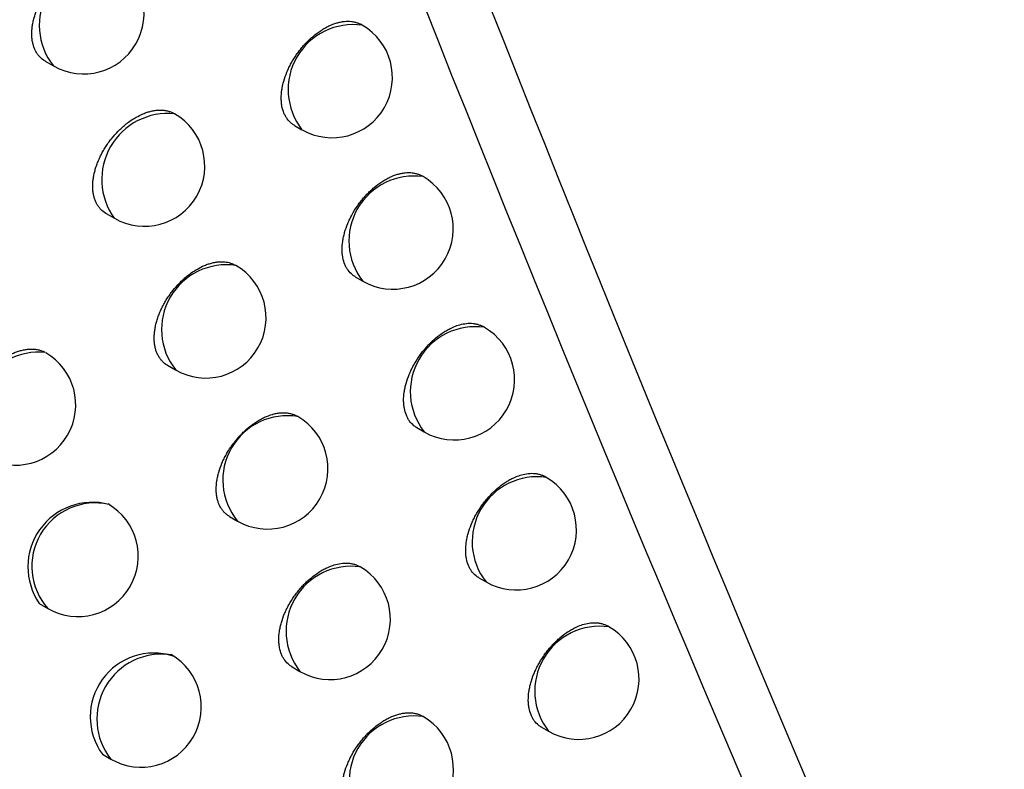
# Model space of a CAD drawing. Header units: millimetres. Extents: x -3.03 to 0.78, y -0.23 to 0.59.
# Tile 151 of 165: x 0.63094 to 0.6391, y 0.26778 to 0.27399. Entities that reach past the tile are written whole.
import ezdxf

# ---------------------------------------------------------------- set-up
doc = ezdxf.new("R2010")
doc.units = ezdxf.units.MM

msp = doc.modelspace()

# ---------------------------------------------------------------- linework, layer by layer
at = {"color": 7, "linetype": 'Continuous', "lineweight": 25}
for p, q in [((0.63378, 0.273949), (0.633771, 0.273954)), ((0.63115, 0.273652), (0.63122, 0.273612)), ((0.633217, 0.273119), (0.63328, 0.273083)), ((0.634284, 0.272694), (0.634274, 0.2727)), ((0.631655, 0.272388), (0.631724, 0.272349)), ((0.632732, 0.271957), (0.632727, 0.27196)), ((0.633722, 0.271864), (0.633784, 0.271828)), ((0.634793, 0.271444), (0.634782, 0.271451)), ((0.632165, 0.27113), (0.632232, 0.271091)), ((0.633245, 0.270705), (0.633239, 0.270708)), ((0.634232, 0.270614), (0.634293, 0.270578)), ((0.635306, 0.2702), (0.635294, 0.270207)), ((0.632679, 0.269877), (0.632745, 0.269839)), ((0.633763, 0.269458), (0.633756, 0.269462)), ((0.634746, 0.269369), (0.634806, 0.269334)), ((0.631101, 0.269155), (0.631172, 0.269114)), ((0.635825, 0.268962), (0.635812, 0.268969)), ((0.633198, 0.26863), (0.633263, 0.268592)), ((0.634286, 0.268217), (0.634278, 0.268222)), ((0.635265, 0.26813), (0.635325, 0.268096)), ((0.631625, 0.267905), (0.631695, 0.267865))]:
    msp.add_line(p, q, dxfattribs=at)
at = {"color": 9, "linetype": 'Continuous', "lineweight": 25}
for centre, radius, start, end in [((0.631638, 0.273947), 0.0005365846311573, 81.282453, 218.722923), ((0.633704, 0.273415), 0.0005389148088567, 81.909727, 218.09565), ((0.632167, 0.27267), 0.0005476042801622, 84.069844, 215.935533), ((0.634208, 0.27216), 0.0005389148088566, 81.909727, 218.09565), ((0.632652, 0.271426), 0.0005369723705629, 81.388427, 218.616949), ((0.634717, 0.270911), 0.0005389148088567, 81.909727, 218.09565), ((0.6311, 0.27069), 0.0005493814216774, 84.739552, 215.769747), ((0.633157, 0.270178), 0.0005338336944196, 80.511015, 219.494361), ((0.63523, 0.269667), 0.0005389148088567, 81.909727, 218.09565), ((0.631565, 0.269463), 0.000525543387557, 77.534108, 221.610397), ((0.633687, 0.268925), 0.0005389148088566, 81.909727, 218.09565), ((0.635749, 0.268428), 0.0005389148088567, 81.909727, 218.09565), ((0.632117, 0.268198), 0.00053801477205, 81.670133, 218.335244), ((0.63421, 0.267684), 0.0005389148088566, 81.909727, 218.09565)]:
    msp.add_arc(centre, radius, start, end, dxfattribs=at)
at = {"color": 7, "linetype": 'Continuous', "lineweight": 25}
for centre, radius, start, end in [((0.63147, 0.274045), 0.0005, 240.002688, 60.002688), ((0.63353, 0.273516), 0.0005, 240.002688, 60.002688), ((0.631974, 0.272782), 0.0005000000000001, 240.002688, 60.002688), ((0.634034, 0.272261), 0.0005, 240.002688, 60.002688), ((0.632482, 0.271524), 0.0005, 240.002688, 60.002688), ((0.634543, 0.271011), 0.0005, 240.002688, 60.002688), ((0.630904, 0.270802), 0.0005, 240.002688, 59.875336), ((0.632995, 0.270272), 0.0005, 240.002688, 60.002688), ((0.635056, 0.269767), 0.0005000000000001, 240.002688, 60.002688), ((0.631542, 0.269459), 0.0005350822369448, 75.137082, 214.548916), ((0.631422, 0.269547), 0.0005, 240.002688, 60.002688), ((0.633513, 0.269025), 0.0005, 240.002688, 60.002688), ((0.635575, 0.268529), 0.0005, 240.002688, 60.002688), ((0.632052, 0.268216), 0.0005279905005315, 72.239609, 216.055423), ((0.631945, 0.268298), 0.0005, 240.002688, 60.002688), ((0.634036, 0.267784), 0.0005, 240.002688, 60.002688)]:
    msp.add_arc(centre, radius, start, end, dxfattribs=at)
for points in [[(0.6315518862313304, 0.2812978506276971), (0.633826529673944, 0.2750856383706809), (0.6362692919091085, 0.2690611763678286), (0.6388869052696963, 0.263221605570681)], [(0.6402108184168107, 0.2614477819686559), (0.6375411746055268, 0.2673125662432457), (0.635047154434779, 0.27337266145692), (0.6327250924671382, 0.2796253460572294)]]:
    msp.add_open_spline(points, degree=3, dxfattribs=at)
for points, knots in [([(0.6311504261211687, 0.2736519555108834), (0.6311496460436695, 0.2736522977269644), (0.6311325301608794, 0.2736598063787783), (0.6311123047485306, 0.2736788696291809), (0.6310887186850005, 0.2737059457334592), (0.6310737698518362, 0.2737292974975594), (0.6310614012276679, 0.2737547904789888), (0.6310517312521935, 0.2737822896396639), (0.6310446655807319, 0.273812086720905), (0.6310404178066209, 0.2738435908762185), (0.6310389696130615, 0.2738764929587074), (0.6310402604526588, 0.2739104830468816), (0.6310443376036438, 0.2739459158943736), (0.6310511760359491, 0.2739821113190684), (0.6310606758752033, 0.2740187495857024), (0.6310727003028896, 0.2740555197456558), (0.6310873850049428, 0.2740927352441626), (0.6311101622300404, 0.2741419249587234), (0.631137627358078, 0.2741903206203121), (0.6311690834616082, 0.2742367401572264), (0.6312030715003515, 0.2742815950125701), (0.6312405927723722, 0.274323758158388), (0.6312806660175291, 0.2743621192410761), (0.6313119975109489, 0.2743889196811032), (0.631344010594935, 0.2744132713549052), (0.6313766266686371, 0.2744351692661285), (0.63141003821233, 0.2744546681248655), (0.6314435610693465, 0.274471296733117), (0.6314767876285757, 0.2744849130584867), (0.6315096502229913, 0.2744955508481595), (0.6315423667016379, 0.2745032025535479), (0.6315846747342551, 0.2745090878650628), (0.6316249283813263, 0.2745085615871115), (0.6316622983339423, 0.2745018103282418), (0.6316861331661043, 0.2744940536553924), (0.6317043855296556, 0.2744866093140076), (0.631712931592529, 0.2744809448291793), (0.6317162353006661, 0.2744787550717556)], [0, 0, 0, 0, 0.0025357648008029, 0.0556378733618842, 0.0825965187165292, 0.1099539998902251, 0.1362608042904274, 0.1627528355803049, 0.1895321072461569, 0.2167050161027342, 0.2429124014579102, 0.2693030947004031, 0.2959773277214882, 0.3230395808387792, 0.349269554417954, 0.3756817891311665, 0.4023754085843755, 0.4294537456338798, 0.4823162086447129, 0.5091432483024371, 0.5363554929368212, 0.589387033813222, 0.6165894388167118, 0.643989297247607, 0.6705788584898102, 0.6973523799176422, 0.7247060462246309, 0.7522602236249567, 0.7788927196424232, 0.8057106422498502, 0.833114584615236, 0.8607215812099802, 0.9141814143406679, 0.9413206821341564, 0.9688605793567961, 0.9879622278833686, 1, 1, 1, 1]), ([(0.6332173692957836, 0.2731191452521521), (0.633216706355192, 0.2731194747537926), (0.633208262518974, 0.2731236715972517), (0.633186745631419, 0.2731397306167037), (0.6331618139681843, 0.2731647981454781), (0.6331421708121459, 0.2731955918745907), (0.6331258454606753, 0.2732294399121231), (0.6331146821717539, 0.273267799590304), (0.6331089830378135, 0.2733097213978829), (0.6331069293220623, 0.2733537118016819), (0.6331103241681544, 0.2734004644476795), (0.6331191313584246, 0.2734488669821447), (0.6331314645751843, 0.2734980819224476), (0.6331489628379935, 0.2735480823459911), (0.6331712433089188, 0.2735976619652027), (0.6331965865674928, 0.273646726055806), (0.6332262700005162, 0.273694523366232), (0.6332595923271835, 0.2737398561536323), (0.633286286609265, 0.2737724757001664), (0.6333143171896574, 0.2738033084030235), (0.6333439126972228, 0.2738325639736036), (0.6333846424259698, 0.2738685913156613), (0.6334271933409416, 0.2739001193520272), (0.6334704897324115, 0.273926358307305), (0.6335140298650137, 0.273948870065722), (0.6335575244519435, 0.2739656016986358), (0.6335998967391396, 0.2739761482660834), (0.6336412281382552, 0.2739824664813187), (0.6336806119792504, 0.2739823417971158), (0.6337172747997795, 0.273976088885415), (0.6337428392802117, 0.2739676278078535), (0.6337611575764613, 0.2739607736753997), (0.6337692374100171, 0.2739546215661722), (0.6337704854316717, 0.2739536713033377)], [0, 0, 0, 0, 0.0022584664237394, 0.0287659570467, 0.0823230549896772, 0.1096791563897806, 0.1360713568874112, 0.1893941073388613, 0.2166281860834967, 0.2429544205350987, 0.2961412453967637, 0.3233020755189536, 0.3496440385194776, 0.4028600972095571, 0.4300324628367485, 0.456463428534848, 0.5098580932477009, 0.5371203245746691, 0.5636698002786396, 0.5904042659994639, 0.6173516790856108, 0.6447377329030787, 0.6981125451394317, 0.7252037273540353, 0.7526890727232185, 0.8061160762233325, 0.8332358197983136, 0.8607525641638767, 0.9140850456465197, 0.941158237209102, 0.9686293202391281, 0.9951544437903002, 1, 1, 1, 1]), ([(0.6316552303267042, 0.2723881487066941), (0.6316544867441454, 0.2723885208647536), (0.6316379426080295, 0.2723968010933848), (0.6316172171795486, 0.2724149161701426), (0.631593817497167, 0.2724421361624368), (0.631578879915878, 0.2724654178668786), (0.6315665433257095, 0.2724908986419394), (0.6315568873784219, 0.2725183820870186), (0.6315498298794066, 0.2725481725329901), (0.6315455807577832, 0.2725796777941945), (0.6315441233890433, 0.2726125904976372), (0.6315453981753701, 0.2726466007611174), (0.6315494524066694, 0.2726820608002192), (0.6315562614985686, 0.2727182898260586), (0.6315657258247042, 0.2727549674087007), (0.6315777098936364, 0.2727917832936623), (0.6315923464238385, 0.2728290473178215), (0.631609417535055, 0.2728660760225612), (0.6316287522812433, 0.2729025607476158), (0.6316501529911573, 0.2729382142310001), (0.6316738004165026, 0.2729732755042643), (0.631707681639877, 0.2730181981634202), (0.6317450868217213, 0.2730604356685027), (0.6317850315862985, 0.2730988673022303), (0.6318137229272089, 0.2731235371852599), (0.6318482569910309, 0.273150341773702), (0.6318919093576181, 0.2731797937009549), (0.6319390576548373, 0.2732048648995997), (0.6319804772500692, 0.2732219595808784), (0.6320132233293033, 0.2732326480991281), (0.6320458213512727, 0.2732403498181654), (0.6320879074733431, 0.2732462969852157), (0.6321280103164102, 0.2732458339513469), (0.6321652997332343, 0.2732392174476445), (0.6321906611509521, 0.2732307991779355), (0.6322090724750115, 0.2732236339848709), (0.6322173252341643, 0.2732175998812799), (0.6322191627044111, 0.2732162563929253)], [0, 0, 0, 0, 0.0024988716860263, 0.0555979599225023, 0.0825547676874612, 0.1099100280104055, 0.1362259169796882, 0.1627270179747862, 0.1895153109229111, 0.2166971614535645, 0.242920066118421, 0.2693263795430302, 0.2960164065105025, 0.3230947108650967, 0.3493395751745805, 0.3757668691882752, 0.402475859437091, 0.4295700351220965, 0.4559403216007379, 0.4824933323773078, 0.5093283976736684, 0.5365491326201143, 0.5895743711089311, 0.6167740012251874, 0.6441712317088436, 0.6641453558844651, 0.7044685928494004, 0.7523504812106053, 0.7789672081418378, 0.805769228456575, 0.8331567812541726, 0.8607471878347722, 0.9139864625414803, 0.9413094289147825, 0.9688360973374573, 0.9930613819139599, 0.9999999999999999, 0.9999999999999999, 0.9999999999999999, 0.9999999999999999]), ([(0.6337221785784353, 0.271863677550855), (0.6337215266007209, 0.2718640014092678), (0.6337131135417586, 0.2718681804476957), (0.6336916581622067, 0.2718841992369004), (0.6336667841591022, 0.2719092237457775), (0.6336471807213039, 0.2719399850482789), (0.6336308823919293, 0.2719738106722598), (0.6336197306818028, 0.2720121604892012), (0.6336140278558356, 0.2720540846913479), (0.6336119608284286, 0.2720980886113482), (0.6336153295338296, 0.2721448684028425), (0.6336240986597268, 0.2721933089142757), (0.6336363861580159, 0.2722425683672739), (0.6336538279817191, 0.2722926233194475), (0.6336760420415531, 0.2723422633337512), (0.6337013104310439, 0.2723913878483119), (0.6337309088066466, 0.2724392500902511), (0.6337641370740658, 0.27248464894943), (0.6337907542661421, 0.2725173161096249), (0.6338187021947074, 0.2725481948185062), (0.6338482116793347, 0.2725774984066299), (0.6338888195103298, 0.2726135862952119), (0.6339312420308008, 0.2726451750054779), (0.6339744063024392, 0.2726714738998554), (0.6340178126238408, 0.272694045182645), (0.634061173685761, 0.2727108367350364), (0.6341034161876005, 0.2727214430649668), (0.6341446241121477, 0.2727278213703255), (0.6341838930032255, 0.272727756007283), (0.6342204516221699, 0.2727215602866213), (0.6342459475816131, 0.2727131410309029), (0.634264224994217, 0.2727063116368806), (0.6342722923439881, 0.2727001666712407), (0.634273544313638, 0.2726992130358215)], [0, 0, 0, 0, 0.002226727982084, 0.0287334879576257, 0.0822888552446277, 0.1096437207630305, 0.1360426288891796, 0.1893787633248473, 0.2166194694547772, 0.2429568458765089, 0.2961661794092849, 0.323338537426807, 0.3496909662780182, 0.4029283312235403, 0.4301118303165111, 0.456547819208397, 0.5099528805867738, 0.5372207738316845, 0.5637676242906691, 0.5904995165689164, 0.6174444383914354, 0.6448281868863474, 0.698185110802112, 0.7252672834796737, 0.7527435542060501, 0.8061483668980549, 0.8332567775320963, 0.8607619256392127, 0.9140778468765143, 0.9411424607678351, 0.9686046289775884, 0.995127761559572, 0.9999999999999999, 0.9999999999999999, 0.9999999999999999, 0.9999999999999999]), ([(0.6321648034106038, 0.271130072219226), (0.632164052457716, 0.2711304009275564), (0.6321470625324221, 0.2711378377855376), (0.6321269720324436, 0.2711568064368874), (0.6321035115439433, 0.2711837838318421), (0.6320886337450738, 0.2712070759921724), (0.6320763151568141, 0.2712325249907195), (0.6320666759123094, 0.271259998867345), (0.6320596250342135, 0.2712897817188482), (0.6320553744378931, 0.2713212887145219), (0.6320539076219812, 0.2713542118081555), (0.6320551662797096, 0.2713882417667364), (0.632059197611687, 0.2714237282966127), (0.6320659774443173, 0.2714599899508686), (0.6320754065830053, 0.271496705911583), (0.6320873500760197, 0.2715335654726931), (0.6321019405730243, 0.27157087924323), (0.6321189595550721, 0.2716079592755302), (0.6321382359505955, 0.2716444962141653), (0.6321595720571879, 0.2716802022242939), (0.6321831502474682, 0.2717153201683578), (0.6322169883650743, 0.271760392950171), (0.6322542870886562, 0.2718026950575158), (0.6322941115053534, 0.2718411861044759), (0.6323226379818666, 0.2718658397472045), (0.6323570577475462, 0.2718926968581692), (0.6324005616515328, 0.2719222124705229), (0.6324475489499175, 0.271947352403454), (0.6324888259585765, 0.2719645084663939), (0.6325214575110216, 0.271975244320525), (0.6325539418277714, 0.2719830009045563), (0.6325829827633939, 0.2719871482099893), (0.6326160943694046, 0.2719890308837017), (0.6326549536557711, 0.2719863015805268), (0.6326952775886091, 0.271977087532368), (0.632717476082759, 0.2719636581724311), (0.6327262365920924, 0.2719583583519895)], [0, 0, 0, 0, 0.0024554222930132, 0.0555526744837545, 0.0825082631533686, 0.1098619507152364, 0.1361869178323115, 0.1626970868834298, 0.1894944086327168, 0.2166852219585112, 0.2429232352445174, 0.2693447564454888, 0.2960501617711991, 0.3231440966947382, 0.3494034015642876, 0.3758452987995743, 0.4025691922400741, 0.4296787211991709, 0.4560564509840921, 0.4826170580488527, 0.5094600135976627, 0.5366890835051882, 0.589900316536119, 0.6169057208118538, 0.6443007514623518, 0.6642663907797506, 0.7045725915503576, 0.7524344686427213, 0.7790367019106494, 0.8058241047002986, 0.8331965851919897, 0.8607717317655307, 0.8807177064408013, 0.920988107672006, 0.9688184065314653, 0.9999999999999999, 0.9999999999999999, 0.9999999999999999, 0.9999999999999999]), ([(0.634231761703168, 0.2706136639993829), (0.6342311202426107, 0.2706139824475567), (0.6342227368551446, 0.2706181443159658), (0.6342013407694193, 0.2706341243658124), (0.6341765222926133, 0.2706591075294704), (0.6341569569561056, 0.2706898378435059), (0.6341406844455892, 0.2707236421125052), (0.6341295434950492, 0.2707619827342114), (0.6341238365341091, 0.2708039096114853), (0.6341217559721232, 0.2708479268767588), (0.6341250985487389, 0.2708947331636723), (0.6341338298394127, 0.2709432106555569), (0.6341460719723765, 0.2709925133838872), (0.634163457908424, 0.2710426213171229), (0.6341856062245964, 0.2710923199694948), (0.6342108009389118, 0.271141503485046), (0.6342403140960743, 0.2711894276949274), (0.6342734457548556, 0.2712348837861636), (0.6343088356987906, 0.2712785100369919), (0.6343472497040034, 0.2713189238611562), (0.6343977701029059, 0.2713640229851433), (0.6344400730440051, 0.2713956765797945), (0.6344831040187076, 0.2714220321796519), (0.6345129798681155, 0.2714376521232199), (0.6345480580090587, 0.2714532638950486), (0.6345909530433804, 0.2714680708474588), (0.6346454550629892, 0.2714786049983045), (0.6346919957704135, 0.2714786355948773), (0.6347284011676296, 0.2714724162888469), (0.6347539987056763, 0.2714642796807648), (0.6347717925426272, 0.2714568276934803), (0.634780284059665, 0.2714513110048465), (0.634781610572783, 0.2714504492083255)], [0, 0, 0, 0, 0.0021962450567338, 0.0287032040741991, 0.0822587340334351, 0.1096133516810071, 0.1360194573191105, 0.189369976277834, 0.2166178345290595, 0.2429665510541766, 0.2961987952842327, 0.3233828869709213, 0.349745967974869, 0.4030050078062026, 0.4301998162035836, 0.4566412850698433, 0.5100576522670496, 0.5373316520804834, 0.5638529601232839, 0.6175030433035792, 0.6448853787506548, 0.6982269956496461, 0.7253014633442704, 0.7527699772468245, 0.7727061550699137, 0.8129547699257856, 0.8607534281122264, 0.9140555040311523, 0.9411129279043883, 0.9685676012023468, 0.9950897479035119, 0.9999999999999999, 0.9999999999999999, 0.9999999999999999, 0.9999999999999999]), ([(0.6305815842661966, 0.2704111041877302), (0.6305807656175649, 0.2704115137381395), (0.6305720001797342, 0.2704158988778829), (0.6305571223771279, 0.2704270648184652), (0.6305370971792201, 0.2704447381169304), (0.6305194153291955, 0.2704656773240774), (0.630499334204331, 0.2704966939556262), (0.6304844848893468, 0.2705324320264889), (0.6304751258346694, 0.2705719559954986), (0.6304709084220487, 0.2706034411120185), (0.6304695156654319, 0.2706362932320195), (0.630470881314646, 0.2706702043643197), (0.6304750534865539, 0.2707055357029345), (0.630482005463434, 0.2707416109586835), (0.6304916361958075, 0.2707781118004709), (0.6305038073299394, 0.270814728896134), (0.6305186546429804, 0.2708517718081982), (0.6305416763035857, 0.2709007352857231), (0.6305694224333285, 0.2709488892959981), (0.6306011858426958, 0.2709950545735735), (0.6306269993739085, 0.2710285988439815), (0.6306544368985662, 0.2710606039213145), (0.6306833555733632, 0.2710909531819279), (0.6307139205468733, 0.2711197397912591), (0.6307455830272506, 0.2711463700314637), (0.630777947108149, 0.2711705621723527), (0.6308109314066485, 0.2711923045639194), (0.6308447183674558, 0.2712116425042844), (0.6308786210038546, 0.2712281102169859), (0.6309122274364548, 0.2712415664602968), (0.6309454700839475, 0.2712520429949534), (0.6309785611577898, 0.2712595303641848), (0.631010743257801, 0.271263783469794), (0.6310416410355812, 0.2712648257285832), (0.6310712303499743, 0.2712627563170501), (0.6310996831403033, 0.2712574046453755), (0.6311263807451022, 0.2712491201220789), (0.6311425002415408, 0.2712410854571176), (0.6311503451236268, 0.2712371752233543)], [0, 0, 0, 0, 0.0027308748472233, 0.0292400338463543, 0.0559354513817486, 0.0832205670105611, 0.1107103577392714, 0.1636457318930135, 0.1905183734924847, 0.2177866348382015, 0.2440660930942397, 0.2705293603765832, 0.2972768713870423, 0.3244132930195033, 0.3507201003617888, 0.3772094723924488, 0.4039805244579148, 0.4311365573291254, 0.4842052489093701, 0.511135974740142, 0.5384522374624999, 0.5650387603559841, 0.5918079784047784, 0.6191517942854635, 0.6466935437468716, 0.6734527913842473, 0.7003970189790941, 0.7279245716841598, 0.7556537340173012, 0.782467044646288, 0.8094671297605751, 0.8370577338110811, 0.8648530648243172, 0.8915823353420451, 0.9184988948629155, 0.946008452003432, 0.9737239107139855, 0.9999999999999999, 0.9999999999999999, 0.9999999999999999, 0.9999999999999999]), ([(0.632678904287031, 0.2698773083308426), (0.6326781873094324, 0.2698776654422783), (0.6326696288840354, 0.2698819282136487), (0.6326550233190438, 0.2698929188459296), (0.6326353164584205, 0.2699103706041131), (0.6326179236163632, 0.269931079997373), (0.6326030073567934, 0.2699542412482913), (0.6325907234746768, 0.2699797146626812), (0.632581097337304, 0.2700071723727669), (0.6325740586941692, 0.270036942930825), (0.6325698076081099, 0.2700684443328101), (0.6325678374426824, 0.2701123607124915), (0.6325713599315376, 0.2701589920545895), (0.6325803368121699, 0.2702072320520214), (0.6325928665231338, 0.2702562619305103), (0.6326106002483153, 0.2703060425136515), (0.6326331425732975, 0.2703553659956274), (0.6326523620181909, 0.2703919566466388), (0.6326736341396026, 0.2704277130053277), (0.6326971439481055, 0.2704628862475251), (0.6327308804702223, 0.270508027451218), (0.6327680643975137, 0.2705503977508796), (0.6328077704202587, 0.2705889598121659), (0.632848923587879, 0.2706247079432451), (0.632891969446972, 0.2706560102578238), (0.6329357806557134, 0.2706820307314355), (0.632979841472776, 0.2707043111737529), (0.6330238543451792, 0.2707208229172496), (0.6330667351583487, 0.2707311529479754), (0.6331085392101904, 0.2707372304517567), (0.6331483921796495, 0.2707369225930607), (0.6331854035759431, 0.2707303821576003), (0.6332114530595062, 0.2707219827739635), (0.6332294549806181, 0.270714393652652), (0.6332380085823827, 0.2707088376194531), (0.6332393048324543, 0.2707079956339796)], [0, 0, 0, 0, 0.0024211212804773, 0.0289004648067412, 0.0555665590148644, 0.0825226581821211, 0.1098765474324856, 0.136235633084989, 0.1627804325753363, 0.1895395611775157, 0.2167405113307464, 0.2430180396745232, 0.2961063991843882, 0.3232167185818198, 0.3495146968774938, 0.4026412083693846, 0.4297667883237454, 0.4561529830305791, 0.4827222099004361, 0.5095740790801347, 0.5368125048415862, 0.5900215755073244, 0.6170261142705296, 0.6444205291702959, 0.6976719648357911, 0.7249924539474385, 0.7525133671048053, 0.805832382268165, 0.833192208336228, 0.8607545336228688, 0.9139540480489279, 0.9412558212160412, 0.9687608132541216, 0.9952658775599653, 1, 1, 1, 1]), ([(0.6347461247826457, 0.2693691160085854), (0.6347454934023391, 0.269369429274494), (0.6347371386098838, 0.2693735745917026), (0.6347157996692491, 0.2693895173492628), (0.6346910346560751, 0.2694144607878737), (0.6346715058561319, 0.2694451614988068), (0.6346552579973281, 0.269478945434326), (0.6346441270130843, 0.2695172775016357), (0.6346384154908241, 0.2695592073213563), (0.634636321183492, 0.2696032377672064), (0.6346396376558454, 0.2696500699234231), (0.6346483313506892, 0.2696985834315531), (0.6346605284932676, 0.2697479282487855), (0.6346778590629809, 0.2697980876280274), (0.6346999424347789, 0.2698478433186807), (0.6347250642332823, 0.2698970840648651), (0.6347544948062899, 0.269945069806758), (0.6347875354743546, 0.2699905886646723), (0.6348228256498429, 0.2700342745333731), (0.6348611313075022, 0.2700747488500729), (0.6349115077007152, 0.2701199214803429), (0.634953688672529, 0.2701516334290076), (0.6349965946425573, 0.2701780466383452), (0.6350263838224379, 0.270193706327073), (0.6350613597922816, 0.2702093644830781), (0.6351041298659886, 0.2702242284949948), (0.6351584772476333, 0.2702348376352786), (0.6352048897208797, 0.2702349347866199), (0.6352411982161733, 0.2702287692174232), (0.6352667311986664, 0.2702206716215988), (0.6352844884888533, 0.2702132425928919), (0.6352929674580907, 0.2702077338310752), (0.6352942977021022, 0.2702068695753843)], [0, 0, 0, 0, 0.0021668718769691, 0.0286733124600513, 0.0822275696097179, 0.109581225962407, 0.1359934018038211, 0.1893560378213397, 0.2166099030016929, 0.2429685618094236, 0.2962208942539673, 0.3234152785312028, 0.349787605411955, 0.4030654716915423, 0.4302701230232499, 0.4567159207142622, 0.5101412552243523, 0.5374201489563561, 0.5639389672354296, 0.6175842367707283, 0.6449643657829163, 0.6982899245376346, 0.7253563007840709, 0.7528166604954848, 0.7727455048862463, 0.8129792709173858, 0.8607601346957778, 0.9140477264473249, 0.9410976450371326, 0.9685445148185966, 0.995065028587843, 1, 1, 1, 1]), ([(0.6331977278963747, 0.2686301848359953), (0.6331970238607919, 0.268630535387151), (0.6331884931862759, 0.2686347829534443), (0.6331668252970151, 0.2686509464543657), (0.6331417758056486, 0.2686761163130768), (0.6331220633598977, 0.2687069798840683), (0.6331057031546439, 0.2687408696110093), (0.6330945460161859, 0.2687792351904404), (0.633088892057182, 0.2688211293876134), (0.6330869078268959, 0.2688650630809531), (0.6330904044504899, 0.2689117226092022), (0.6330993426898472, 0.2689600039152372), (0.6331118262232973, 0.2690090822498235), (0.6331295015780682, 0.2690589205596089), (0.6331519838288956, 0.2691083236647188), (0.6331775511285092, 0.269157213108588), (0.6332074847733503, 0.269204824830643), (0.6332410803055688, 0.2692499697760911), (0.63326799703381, 0.2692824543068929), (0.6332962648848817, 0.2693131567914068), (0.6333261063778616, 0.2693422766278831), (0.6333671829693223, 0.2693781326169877), (0.6334100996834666, 0.2694094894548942), (0.6334537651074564, 0.2694355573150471), (0.6334840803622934, 0.2694509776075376), (0.6335196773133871, 0.2694663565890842), (0.633563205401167, 0.2694808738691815), (0.6336184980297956, 0.2694910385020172), (0.6336656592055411, 0.2694906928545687), (0.6337026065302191, 0.2694842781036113), (0.6337283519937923, 0.2694756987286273), (0.6337467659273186, 0.2694687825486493), (0.6337548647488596, 0.2694626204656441), (0.6337560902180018, 0.2694616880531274)], [0, 0, 0, 0, 0.0023842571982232, 0.0288896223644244, 0.0824431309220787, 0.1097983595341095, 0.1361681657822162, 0.18944607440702, 0.2166577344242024, 0.2429512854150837, 0.2960720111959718, 0.323198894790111, 0.3495121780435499, 0.4026697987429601, 0.4298115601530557, 0.4562302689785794, 0.5095994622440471, 0.5368476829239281, 0.5634067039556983, 0.5901505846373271, 0.6171071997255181, 0.6445019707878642, 0.6979313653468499, 0.7250500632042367, 0.7525631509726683, 0.7725394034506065, 0.8128691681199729, 0.86076509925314, 0.9141455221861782, 0.9412435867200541, 0.9687405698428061, 0.9952699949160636, 1, 1, 1, 1]), ([(0.635265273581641, 0.2681300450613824), (0.6352646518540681, 0.2681303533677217), (0.635256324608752, 0.268134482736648), (0.6352350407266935, 0.2681503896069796), (0.6352103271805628, 0.2681752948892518), (0.6351908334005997, 0.2682059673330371), (0.6351746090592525, 0.2682397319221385), (0.6351634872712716, 0.2682780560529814), (0.6351577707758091, 0.2683199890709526), (0.635155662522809, 0.2683640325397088), (0.6351589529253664, 0.2684108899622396), (0.6351676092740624, 0.2684594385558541), (0.6351797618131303, 0.2685088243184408), (0.6351970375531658, 0.2685590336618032), (0.6352190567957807, 0.2686088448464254), (0.6352441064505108, 0.2686581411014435), (0.6352734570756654, 0.2687061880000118), (0.6353064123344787, 0.2687517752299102), (0.6353328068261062, 0.2687845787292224), (0.6353605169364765, 0.2688155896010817), (0.6353897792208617, 0.2688450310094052), (0.6354300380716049, 0.2688812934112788), (0.6354720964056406, 0.2689130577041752), (0.6355148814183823, 0.2689395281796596), (0.6355445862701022, 0.2689552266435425), (0.6355794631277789, 0.2689709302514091), (0.6356221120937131, 0.2689858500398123), (0.6356763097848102, 0.2689965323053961), (0.6357225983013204, 0.2689966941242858), (0.6357588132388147, 0.2689905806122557), (0.6357842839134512, 0.2689825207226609), (0.635802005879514, 0.2689751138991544), (0.6358104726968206, 0.2689696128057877), (0.635811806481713, 0.2689687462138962)], [0, 0, 0, 0, 0.0021385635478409, 0.0286433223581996, 0.0821939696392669, 0.1095454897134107, 0.1359621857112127, 0.1893338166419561, 0.2165921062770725, 0.2429589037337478, 0.2962276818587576, 0.3234304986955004, 0.3498102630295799, 0.4031032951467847, 0.4303159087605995, 0.4567644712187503, 0.5101956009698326, 0.5374777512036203, 0.5640167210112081, 0.5907408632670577, 0.6176782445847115, 0.6450549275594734, 0.6983627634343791, 0.7254201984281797, 0.7528715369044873, 0.7727925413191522, 0.8130104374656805, 0.8607723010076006, 0.9140438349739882, 0.9410854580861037, 0.9685237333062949, 0.9950415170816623, 1, 1, 1, 1]), ([(0.6337212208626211, 0.2673886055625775), (0.6337205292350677, 0.2673889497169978), (0.6337120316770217, 0.2673931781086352), (0.6336904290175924, 0.2674092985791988), (0.6336654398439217, 0.2674344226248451), (0.633645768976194, 0.2674652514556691), (0.6336294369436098, 0.2674991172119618), (0.6336182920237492, 0.2675374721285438), (0.6336126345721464, 0.2675793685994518), (0.6336106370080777, 0.2676233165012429), (0.6336141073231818, 0.2676700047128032), (0.6336230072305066, 0.2677183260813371), (0.6336354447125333, 0.2677674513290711), (0.6336530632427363, 0.2678173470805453), (0.633675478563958, 0.2678668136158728), (0.6337009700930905, 0.2679157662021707), (0.6337308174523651, 0.2679634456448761), (0.6337643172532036, 0.2680086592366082), (0.6337911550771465, 0.268041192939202), (0.633819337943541, 0.2680719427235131), (0.6338490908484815, 0.2681011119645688), (0.633890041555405, 0.2681370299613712), (0.633932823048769, 0.2681684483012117), (0.6339763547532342, 0.2681945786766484), (0.634020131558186, 0.2682169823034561), (0.6340638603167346, 0.2682336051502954), (0.6341064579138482, 0.2682440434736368), (0.6341480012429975, 0.2682502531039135), (0.6341875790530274, 0.2682500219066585), (0.6342244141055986, 0.2682436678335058), (0.6342500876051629, 0.2682351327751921), (0.6342684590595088, 0.2682282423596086), (0.634276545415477, 0.2682220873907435), (0.6342777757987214, 0.2682211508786)], [0, 0, 0, 0, 0.0023483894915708, 0.028853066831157, 0.0824048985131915, 0.1097588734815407, 0.1361363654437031, 0.18942961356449, 0.2166488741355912, 0.2429550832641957, 0.296101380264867, 0.3232413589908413, 0.3495665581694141, 0.4027484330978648, 0.4299028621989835, 0.456327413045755, 0.5097086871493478, 0.5369634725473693, 0.5635197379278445, 0.5902609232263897, 0.6172149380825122, 0.644607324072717, 0.6980168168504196, 0.7251254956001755, 0.7526284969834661, 0.8060964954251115, 0.8332371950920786, 0.8607754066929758, 0.9141370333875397, 0.9412253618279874, 0.9687122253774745, 0.9952393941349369, 1, 1, 1, 1])]:
    msp.add_open_spline(points, degree=3, knots=knots, dxfattribs=at)

doc.saveas('drawing.dxf')
